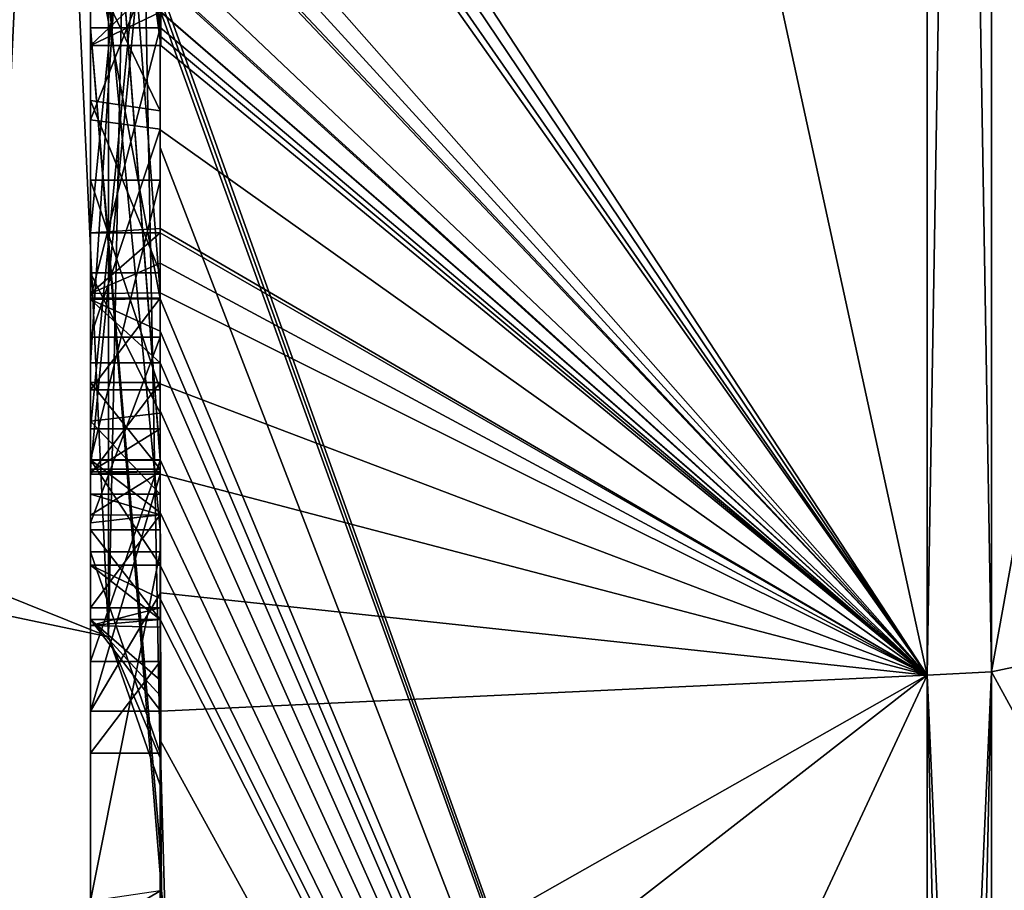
# Model space of a CAD drawing. Extents: x -23 to 470, y -2000 to 0.
# Tile 115 of 198: x -4.8 to -1.97, y -46.4 to -43.9. Entities that reach past the tile are written whole.
import ezdxf

# ---------------------------------------------------------------- set-up
doc = ezdxf.new("R2010")
doc.units = 0
doc.header["$LTSCALE"] = 64.718028
for name, color, linetype in [('1332', 7, 'CONTINUOUS'), ('1337', 7, 'CONTINUOUS'), ('1338', 7, 'CONTINUOUS'), ('1339', 7, 'CONTINUOUS'), ('1340', 7, 'CONTINUOUS'), ('1345', 7, 'CONTINUOUS'), ('1346', 7, 'CONTINUOUS'), ('1353', 7, 'CONTINUOUS'), ('1355', 7, 'CONTINUOUS'), ('1356', 7, 'CONTINUOUS'), ('1357', 7, 'CONTINUOUS'), ('1358', 7, 'CONTINUOUS'), ('1359', 7, 'CONTINUOUS'), ('1360', 7, 'CONTINUOUS'), ('1361', 7, 'CONTINUOUS'), ('1362', 7, 'CONTINUOUS'), ('1368', 7, 'CONTINUOUS'), ('1374', 7, 'CONTINUOUS'), ('1376', 7, 'CONTINUOUS'), ('1377', 7, 'CONTINUOUS'), ('1378', 7, 'CONTINUOUS'), ('1379', 7, 'CONTINUOUS'), ('1380', 7, 'CONTINUOUS'), ('1414', 7, 'CONTINUOUS'), ('1415', 7, 'CONTINUOUS'), ('1466', 7, 'CONTINUOUS'), ('1467', 7, 'CONTINUOUS'), ('1468', 7, 'CONTINUOUS'), ('1469', 7, 'CONTINUOUS'), ('1483', 7, 'CONTINUOUS'), ('1484', 7, 'CONTINUOUS'), ('1489', 7, 'CONTINUOUS'), ('1492', 7, 'CONTINUOUS'), ('1493', 7, 'CONTINUOUS'), ('1494', 7, 'CONTINUOUS'), ('1495', 7, 'CONTINUOUS'), ('1496', 7, 'CONTINUOUS'), ('1497', 7, 'CONTINUOUS'), ('1498', 7, 'CONTINUOUS'), ('1499', 7, 'CONTINUOUS'), ('1500', 7, 'CONTINUOUS'), ('1501', 7, 'CONTINUOUS'), ('1502', 7, 'CONTINUOUS'), ('1503', 7, 'CONTINUOUS'), ('1504', 7, 'CONTINUOUS'), ('1510', 7, 'CONTINUOUS')]:
    doc.layers.add(name, color=color, linetype=linetype)

msp = doc.modelspace()

# ---------------------------------------------------------------- linework, layer by layer
at = {"layer": '1332', "linetype": 'CONTINUOUS'}
for points in [[(-4.4, -41.1824, 10.1674), (-4.4, -38.471, 14.7638), (-4.4, -46.0213, 1.6862), (-4.4, -41.1824, 10.1674)], [(-4.4, -43.9233, -5.4201), (-4.4, -44.7004, -4.0741), (-4.4, -38.471, -14.7638), (-4.4, -43.9233, -5.4201)], [(-4.4, -38.471, -14.7638), (-4.4, -44.7004, -4.0741), (-4.4, -46.0213, -1.6862), (-4.4, -38.471, -14.7638)], [(-4.4, -42.8623, -7.2577), (-4.4, -43.9233, -5.4201), (-4.4, -38.471, -14.7638), (-4.4, -42.8623, -7.2577)], [(-4.4, -41.3536, 9.871), (-4.4, -41.1824, 10.1674), (-4.4, -46.0213, 1.6862), (-4.4, -41.3536, 9.871)], [(-4.4, -41.8936, 8.9356), (-4.4, -41.3536, 9.871), (-4.4, -46.0213, 1.6862), (-4.4, -41.8936, 8.9356)], [(-4.4, -44.8863, -9.752), (-4.4, -42.5668, -7.7696), (-4.4, -41.7982, -9.1008), (-4.4, -44.8863, -9.752)], [(-4.4, -42.0881, 8.5986), (-4.4, -41.8936, 8.9356), (-4.4, -46.0213, 1.6862), (-4.4, -42.0881, 8.5986)], [(-4.4, -44.6844, 10.0976), (-4.4, -42.0881, 8.5986), (-4.4, -42.8713, 7.8502), (-4.4, -44.6844, 10.0976)], [(-4.4, -42.608, 7.6982), (-4.4, -42.0881, 8.5986), (-4.4, -46.0213, 1.6862), (-4.4, -42.608, 7.6982)], [(-4.4, -43.9214, 11.2588), (-4.4, -42.4607, 9.2163), (-4.4, -44.4993, 10.3934), (-4.4, -43.9214, 11.2588)], [(-4.4, -45.158, -9.2656), (-4.4, -42.5668, -7.7696), (-4.4, -45.024, -9.5097), (-4.4, -45.158, -9.2656)], [(-4.4, -45.024, -9.5097), (-4.4, -42.5668, -7.7696), (-4.4, -44.8863, -9.752), (-4.4, -45.024, -9.5097)], [(-4.4, -43.2894, 6.5179), (-4.4, -42.608, 7.6982), (-4.4, -46.0213, 1.6862), (-4.4, -43.2894, 6.5179)], [(-4.4, -43.2164, -6.8471), (-4.4, -43.9233, -5.4201), (-4.4, -42.8623, -7.2577), (-4.4, -43.2164, -6.8471)], [(-4.4, -43.1201, 7.4194), (-4.4, -44.6844, 10.0976), (-4.4, -42.8713, 7.8502), (-4.4, -43.1201, 7.4194)], [(-4.4, -43.0044, -7.6196), (-4.4, -45.0759, -8.8156), (-4.4, -43.1278, -7.406), (-4.4, -43.0044, -7.6196)], [(-4.4, -44.9428, 9.0462), (-4.4, -44.6844, 10.0976), (-4.4, -43.1201, 7.4194), (-4.4, -44.9428, 9.0462)], [(-4.4, -45.1915, 8.6153), (-4.4, -44.9428, 9.0462), (-4.4, -43.1201, 7.4194), (-4.4, -45.1915, 8.6153)], [(-4.4, -43.1278, -7.406), (-4.4, -45.0759, -8.8156), (-4.4, -43.3925, -7.1131), (-4.4, -43.1278, -7.406)], [(-4.4, -43.6825, -6.6419), (-4.4, -43.9233, -5.4201), (-4.4, -43.2164, -6.8471), (-4.4, -43.6825, -6.6419)], [(-4.4, -43.5527, 6.67), (-4.4, -43.2894, 6.5179), (-4.4, -46.0213, 1.6862), (-4.4, -43.5527, 6.67)], [(-4.4, -43.2944, 7.1174), (-4.4, -43.5527, 6.67), (-4.4, -45.3659, 8.3134), (-4.4, -43.2944, 7.1174)], [(-4.4, -43.3925, -7.1131), (-4.4, -45.0759, -8.8156), (-4.4, -43.7428, -6.9829), (-4.4, -43.3925, -7.1131)], [(-4.4, -45.3659, 8.3134), (-4.4, -43.5527, 6.67), (-4.4, -46.0213, 1.6862), (-4.4, -45.3659, 8.3134)], [(-4.4, -43.6281, -9.8308), (-4.4, -43.8058, -11.4205), (-4.4, -44.2671, -10.7532), (-4.4, -43.6281, -9.8308)], [(-4.4, -44.7017, -10.0683), (-4.4, -43.6281, -9.8308), (-4.4, -44.2671, -10.7532), (-4.4, -44.7017, -10.0683)], [(-4.4, -44.2139, -6.6461), (-4.4, -43.9233, -5.4201), (-4.4, -43.6825, -6.6419), (-4.4, -44.2139, -6.6461)], [(-4.4, -43.7428, -6.9829), (-4.4, -45.0759, -8.8156), (-4.4, -44.1618, -7.0093), (-4.4, -43.7428, -6.9829)], [(-4.4, -44.2162, 10.8298), (-4.4, -43.9214, 11.2588), (-4.4, -44.4993, 10.3934), (-4.4, -44.2162, 10.8298)], [(-4.4, -46.2826, -6.7822), (-4.4, -43.9233, -5.4201), (-4.4, -45.9704, -7.5706), (-4.4, -46.2826, -6.7822)], [(-4.4, -45.9704, -7.5706), (-4.4, -43.9233, -5.4201), (-4.4, -45.3232, -7.2874), (-4.4, -45.9704, -7.5706)], [(-4.4, -45.3232, -7.2874), (-4.4, -43.9233, -5.4201), (-4.4, -44.8118, -6.8832), (-4.4, -45.3232, -7.2874)], [(-4.4, -44.8118, -6.8832), (-4.4, -43.9233, -5.4201), (-4.4, -44.2139, -6.6461), (-4.4, -44.8118, -6.8832)], [(-4.4, -44.1618, -7.0093), (-4.4, -45.0759, -8.8156), (-4.4, -44.6269, -7.2036), (-4.4, -44.1618, -7.0093)], [(-4.4, -44.3609, -5.2701), (-4.4, -45.1656, -5.7347), (-4.4, -44.9637, -4.2261), (-4.4, -44.3609, -5.2701)], [(-4.4, -44.6269, -7.2036), (-4.4, -45.0759, -8.8156), (-4.4, -45.0302, -7.509), (-4.4, -44.6269, -7.2036)], [(-4.4, -44.946, 9.648), (-4.4, -44.6844, 10.0976), (-4.4, -44.9428, 9.0462), (-4.4, -44.946, 9.648)], [(-4.4, -44.7004, -4.0741), (-4.4, -44.9637, -4.2261), (-4.4, -46.0213, -1.6862), (-4.4, -44.7004, -4.0741)], [(-4.4, -45.197, 9.193), (-4.4, -44.946, 9.648), (-4.4, -44.9428, 9.0462), (-4.4, -45.197, 9.193)], [(-4.4, -45.745, -4.7312), (-4.4, -46.0083, -4.8832), (-4.4, -44.9637, -4.2261), (-4.4, -45.745, -4.7312)], [(-4.4, -44.9637, -4.2261), (-4.4, -46.0083, -4.8832), (-4.4, -46.0213, -1.6862), (-4.4, -44.9637, -4.2261)], [(-4.4, -45.1656, -5.7347), (-4.4, -45.745, -4.7312), (-4.4, -44.9637, -4.2261), (-4.4, -45.1656, -5.7347)], [(-4.4, -45.0302, -7.509), (-4.4, -45.0759, -8.8156), (-4.4, -45.1992, -8.602), (-4.4, -45.0302, -7.509)], [(-4.4, -45.2635, -7.8578), (-4.4, -45.0302, -7.509), (-4.4, -45.1992, -8.602), (-4.4, -45.2635, -7.8578)], [(-4.4, -45.323, -8.2323), (-4.4, -45.2635, -7.8578), (-4.4, -45.1992, -8.602), (-4.4, -45.323, -8.2323)], [(-4.4, -45.5904, -7.7501), (-4.4, -45.9704, -7.5706), (-4.4, -45.3232, -7.2874), (-4.4, -45.5904, -7.7501)], [(-4.4, -45.6242, 7.8659), (-4.4, -45.3659, 8.3134), (-4.4, -46.0213, 1.6862), (-4.4, -45.6242, 7.8659)], [(-4.4, -45.4289, -5.8867), (-4.4, -46.4027, -6.449), (-4.4, -46.0083, -4.8832), (-4.4, -45.4289, -5.8867)], [(-4.4, -45.6461, -8.0507), (-4.4, -45.9704, -7.5706), (-4.4, -45.5904, -7.7501), (-4.4, -45.6461, -8.0507)], [(-4.4, -45.6238, -8.3457), (-4.4, -45.9704, -7.5706), (-4.4, -45.6461, -8.0507), (-4.4, -45.6238, -8.3457)], [(-4.4, -45.7984, 7.9665), (-4.4, -45.6242, 7.8659), (-4.4, -46.0213, 1.6862), (-4.4, -45.7984, 7.9665)], [(-4.4, -47.0336, 4.2391), (-4.4, -45.7984, 7.9665), (-4.4, -46.4027, -6.449), (-4.4, -47.0336, 4.2391)], [(-4.4, -46.4027, -6.449), (-4.4, -45.7984, 7.9665), (-4.4, -46.1, 0.0124), (-4.4, -46.4027, -6.449)], [(-4.4, -46.1, 0.0124), (-4.4, -45.7984, 7.9665), (-4.4, -46.0213, 1.6862), (-4.4, -46.1, 0.0124)], [(-4.4, -46.0083, -4.8832), (-4.4, -46.4027, -6.449), (-4.4, -46.0213, -1.6862), (-4.4, -46.0083, -4.8832)], [(-4.4, -46.0213, -1.6862), (-4.4, -46.4027, -6.449), (-4.4, -46.1, 0.0124), (-4.4, -46.0213, -1.6862)]]:
    msp.add_3dface(points, dxfattribs=at)
at = {"layer": '1337', "linetype": 'CONTINUOUS'}
for points in [[(-2.1949, -45.7843, -12.921), (-4.4, -35.6608, -17.9321), (-2.1949, -34.793, -20.9066), (-2.1949, -45.7843, -12.921)], [(-4.3341, -42.5125, -13.8636), (-4.4, -35.6608, -17.9321), (-2.1949, -45.7843, -12.921), (-4.3341, -42.5125, -13.8636)], [(-4.3429, -42.5961, -13.7189), (-4.3341, -42.5125, -13.8636), (-2.1949, -45.7843, -12.921), (-4.3429, -42.5961, -13.7189)], [(-4.3508, -42.6805, -13.5727), (-4.3429, -42.5961, -13.7189), (-2.1949, -45.7843, -12.921), (-4.3508, -42.6805, -13.5727)], [(-4.4, -42.6649, -12.8527), (-4.3508, -42.6805, -13.5727), (-2.1949, -45.7843, -12.921), (-4.4, -42.6649, -12.8527)], [(-4.3867, -43.2981, -12.5029), (-4.4, -42.6649, -12.8527), (-2.1949, -45.7843, -12.921), (-4.3867, -43.2981, -12.5029)], [(-4.3893, -43.3819, -12.3577), (-4.3867, -43.2981, -12.5029), (-2.1949, -45.7843, -12.921), (-4.3893, -43.3819, -12.3577)], [(-4.3915, -43.4661, -12.212), (-4.3893, -43.3819, -12.3577), (-2.1949, -45.7843, -12.921), (-4.3915, -43.4661, -12.212)], [(-4.4, -43.4432, -11.9061), (-4.3915, -43.4661, -12.212), (-2.1949, -45.7843, -12.921), (-4.4, -43.4432, -11.9061)], [(-4.3958, -43.6968, -11.8124), (-4.4, -43.4432, -11.9061), (-2.1949, -45.7843, -12.921), (-4.3958, -43.6968, -11.8124)], [(-4.3969, -43.787, -11.656), (-4.3958, -43.6968, -11.8124), (-2.1949, -45.7843, -12.921), (-4.3969, -43.787, -11.656)], [(-4.3978, -43.8775, -11.4994), (-4.3969, -43.787, -11.656), (-2.1949, -45.7843, -12.921), (-4.3978, -43.8775, -11.4994)], [(-4.4, -44.2671, -10.7532), (-4.4, -43.8058, -11.4205), (-2.1949, -49.9825), (-4.4, -44.2671, -10.7532)], [(-4.4, -43.8058, -11.4205), (-4.3995, -43.8416, -11.46), (-2.1949, -49.9825), (-4.4, -43.8058, -11.4205)], [(-4.3995, -43.8416, -11.46), (-4.3978, -43.8775, -11.4994), (-2.1949, -49.9825), (-4.3995, -43.8416, -11.46)], [(-2.1949, -49.9825), (-4.3978, -43.8775, -11.4994), (-2.1949, -45.7843, -12.921), (-2.1949, -49.9825)], [(-4.4, -44.7017, -10.0683), (-4.4, -44.2671, -10.7532), (-2.1949, -49.9825), (-4.4, -44.7017, -10.0683)], [(-4.4, -44.7949, -9.9103), (-4.4, -44.7017, -10.0683), (-2.1949, -49.9825), (-4.4, -44.7949, -9.9103)], [(-4.4, -44.8863, -9.752), (-4.4, -44.7949, -9.9103), (-2.1949, -49.9825), (-4.4, -44.8863, -9.752)], [(-4.4, -45.024, -9.5097), (-4.4, -44.8863, -9.752), (-2.1949, -49.9825), (-4.4, -45.024, -9.5097)], [(-4.4, -45.158, -9.2656), (-4.4, -45.024, -9.5097), (-4.4, -45.1649, -9.2696), (-4.4, -45.158, -9.2656)], [(-4.4, -45.1649, -9.2696), (-4.4, -45.024, -9.5097), (-2.1949, -49.9825), (-4.4, -45.1649, -9.2696)], [(-4.3999, -45.3164, -9.0071), (-4.4, -45.1649, -9.2696), (-2.1949, -49.9825), (-4.3999, -45.3164, -9.0071)], [(-4.3998, -45.4678, -8.7448), (-4.3999, -45.3164, -9.0071), (-2.1949, -49.9825), (-4.3998, -45.4678, -8.7448)], [(-4.3998, -45.5639, -8.5462), (-4.3998, -45.4678, -8.7448), (-2.1949, -49.9825), (-4.3998, -45.5639, -8.5462)], [(-4.4, -45.6238, -8.3457), (-4.3998, -45.5639, -8.5462), (-2.1949, -49.9825), (-4.4, -45.6238, -8.3457)], [(-4.4, -45.9704, -7.5706), (-4.4, -45.6238, -8.3457), (-2.1949, -49.9825), (-4.4, -45.9704, -7.5706)], [(-4.4, -46.2826, -6.7822), (-4.4, -45.9704, -7.5706), (-4.3963, -46.4022, -6.8513), (-4.4, -46.2826, -6.7822)], [(-4.3963, -46.4022, -6.8513), (-4.4, -45.9704, -7.5706), (-4.3852, -46.5214, -6.9201), (-4.3963, -46.4022, -6.8513)], [(-4.3852, -46.5214, -6.9201), (-4.4, -45.9704, -7.5706), (-2.1949, -49.9825), (-4.3852, -46.5214, -6.9201)]]:
    msp.add_3dface(points, dxfattribs=at)
at = {"layer": '1338', "linetype": 'CONTINUOUS'}
for points in [[(-2.1949, -45.7843, 12.921), (-2.1949, -34.793, 20.9066), (-4.3969, -43.7805, 11.6674), (-2.1949, -45.7843, 12.921)], [(-4.3978, -43.8771, 11.5), (-2.1949, -45.7843, 12.921), (-4.3969, -43.7805, 11.6674), (-4.3978, -43.8771, 11.5)], [(-4.3985, -43.974, 11.3323), (-2.1949, -45.7843, 12.921), (-4.3978, -43.8771, 11.5), (-4.3985, -43.974, 11.3323)], [(-4.4, -43.9214, 11.2588), (-4.4, -44.2162, 10.8298), (-2.1949, -45.7843, 12.921), (-4.4, -43.9214, 11.2588)], [(-4.4, -43.9214, 11.2588), (-2.1949, -45.7843, 12.921), (-4.3996, -43.9477, 11.2955), (-4.4, -43.9214, 11.2588)], [(-4.3996, -43.9477, 11.2955), (-2.1949, -45.7843, 12.921), (-4.3985, -43.974, 11.3323), (-4.3996, -43.9477, 11.2955)], [(-4.4, -44.2162, 10.8298), (-4.4, -44.4993, 10.3934), (-2.1949, -45.7843, 12.921), (-4.4, -44.2162, 10.8298)], [(-4.4, -44.5119, 10.4006), (-2.1949, -45.7843, 12.921), (-4.4, -44.4993, 10.3934), (-4.4, -44.5119, 10.4006)], [(-4.4, -44.599, 10.2496), (-2.1949, -45.7843, 12.921), (-4.4, -44.5119, 10.4006), (-4.4, -44.599, 10.2496)], [(-4.4, -44.6844, 10.0976), (-2.1949, -45.7843, 12.921), (-4.4, -44.599, 10.2496), (-4.4, -44.6844, 10.0976)], [(-4.4, -44.6844, 10.0976), (-4.4, -44.946, 9.648), (-2.1949, -45.7843, 12.921), (-4.4, -44.6844, 10.0976)], [(-2.1949, -45.7843, 12.921), (-4.4, -44.946, 9.648), (-4.4, -45.2061, 9.1982), (-2.1949, -45.7843, 12.921)], [(-4.4, -45.2061, 9.1982), (-4.4, -44.946, 9.648), (-4.4, -45.197, 9.193), (-4.4, -45.2061, 9.1982)], [(-4.3996, -45.5472, 8.6073), (-2.1949, -45.7843, 12.921), (-4.4, -45.2061, 9.1982), (-4.3996, -45.5472, 8.6073)], [(-4.3979, -45.8875, 8.0179), (-2.1949, -45.7843, 12.921), (-4.3996, -45.5472, 8.6073), (-4.3979, -45.8875, 8.0179)], [(-4.4, -47.0336, 4.2391), (-4.4, -47.5), (-2.1949, -45.7843, 12.921), (-4.4, -47.0336, 4.2391)], [(-4.4, -47.0336, 4.2391), (-2.1949, -45.7843, 12.921), (-4.3979, -45.8875, 8.0179), (-4.4, -47.0336, 4.2391)], [(-4.4, -47.5), (-3.7691, -49.1602), (-2.1949, -45.7843, 12.921), (-4.4, -47.5)], [(-4.4, -45.7984, 7.9665), (-4.4, -47.0336, 4.2391), (-4.3979, -45.8875, 8.0179), (-4.4, -45.7984, 7.9665)], [(-4.3995, -45.843, 7.9922), (-4.4, -45.7984, 7.9665), (-4.3979, -45.8875, 8.0179), (-4.3995, -45.843, 7.9922)], [(-3.7691, -49.1602), (-2.1949, -49.9825), (-2.1949, -45.7843, 12.921), (-3.7691, -49.1602)]]:
    msp.add_3dface(points, dxfattribs=at)
at = {"layer": '1339', "linetype": 'CONTINUOUS'}
for points in [[(0, -45.3483, 12.6046), (0, -34.6274, 20.3941), (-2.0094, -45.7739, 12.9135), (0, -45.3483, 12.6046)], [(-2.0094, -45.7739, 12.9135), (0, -34.6274, 20.3941), (-2.0094, -34.789, 20.8945), (-2.0094, -45.7739, 12.9135)], [(0, -49.444), (0, -45.3483, 12.6046), (-2.0094, -49.9698, 0), (0, -49.444)], [(-2.0094, -49.9698, 0), (0, -45.3483, 12.6046), (-2.0094, -45.7739, 12.9135), (-2.0094, -49.9698, 0)]]:
    msp.add_3dface(points, dxfattribs=at)
at = {"layer": '1340', "linetype": 'CONTINUOUS'}
for points in [[(0, -34.6274, -20.3941), (0, -45.3483, -12.6046), (-2.0094, -34.789, -20.8945), (0, -34.6274, -20.3941)], [(-2.0094, -34.789, -20.8945), (0, -45.3483, -12.6046), (-2.0094, -45.7739, -12.9135), (-2.0094, -34.789, -20.8945)], [(0, -45.3483, -12.6046), (0, -49.444), (-2.0094, -45.7739, -12.9135), (0, -45.3483, -12.6046)], [(0, -49.444), (-2.0094, -49.9698, 0), (-2.0094, -45.7739, -12.9135), (0, -49.444)]]:
    msp.add_3dface(points, dxfattribs=at)
at = {"layer": '1345', "linetype": 'CONTINUOUS'}
for points in [[(-2.1949, -34.793, -20.9066), (-2.0094, -34.789, -20.8945), (-2.0094, -45.7739, -12.9135), (-2.1949, -34.793, -20.9066)], [(-2.1949, -45.7843, -12.921), (-2.1949, -34.793, -20.9066), (-2.0094, -45.7739, -12.9135), (-2.1949, -45.7843, -12.921)], [(-2.0094, -49.9698, 0), (-2.1949, -45.7843, -12.921), (-2.0094, -45.7739, -12.9135), (-2.0094, -49.9698, 0)], [(-2.1949, -49.9825), (-2.1949, -45.7843, -12.921), (-2.1016, -49.9849, 0), (-2.1949, -49.9825)], [(-2.1949, -45.7843, -12.921), (-2.0094, -49.9698, 0), (-2.1016, -49.9849, 0), (-2.1949, -45.7843, -12.921)]]:
    msp.add_3dface(points, dxfattribs=at)
at = {"layer": '1346', "linetype": 'CONTINUOUS'}
for points in [[(-2.1949, -34.793, 20.9066), (-2.1949, -45.7843, 12.921), (-2.0094, -34.789, 20.8945), (-2.1949, -34.793, 20.9066)], [(-2.1949, -45.7843, 12.921), (-2.0094, -45.7739, 12.9135), (-2.0094, -34.789, 20.8945), (-2.1949, -45.7843, 12.921)], [(-2.1949, -45.7843, 12.921), (-2.1949, -49.9825), (-2.0094, -45.7739, 12.9135), (-2.1949, -45.7843, 12.921)], [(-2.0094, -45.7739, 12.9135), (-2.1949, -49.9825), (-2.1016, -49.9849, 0), (-2.0094, -45.7739, 12.9135)], [(-2.0094, -49.9698, 0), (-2.0094, -45.7739, 12.9135), (-2.1016, -49.9849, 0), (-2.0094, -49.9698, 0)]]:
    msp.add_3dface(points, dxfattribs=at)
at = {"layer": '1353', "linetype": 'CONTINUOUS'}
for points in [[(-4.6, -42.4607, 9.2163), (-4.6, -43.974, 11.3323), (-4.6, -41.8936, 8.9356), (-4.6, -42.4607, 9.2163)], [(-4.6, -41.8936, 8.9356), (-4.6, -43.974, 11.3323), (-4.6, -43.3864, 11.0446), (-4.6, -41.8936, 8.9356)], [(-4.6, -44.5119, 10.4006), (-4.6, -42.4607, 9.2163), (-4.6, -42.0881, 8.5986), (-4.6, -44.5119, 10.4006)], [(-4.6, -44.6862, 10.0986), (-4.6, -44.5119, 10.4006), (-4.6, -42.0881, 8.5986), (-4.6, -44.6862, 10.0986)], [(-4.6, -43.1201, 7.4194), (-4.6, -43.2944, 7.1174), (-4.6, -45.1915, 8.6153), (-4.6, -43.1201, 7.4194)], [(-4.6, -43.2944, 7.1174), (-4.6, -45.3659, 8.3134), (-4.6, -45.1915, 8.6153), (-4.6, -43.2944, 7.1174)], [(-4.6, -43.974, 11.3323), (-4.6, -43.7805, 11.6674), (-4.6, -43.3864, 11.0446), (-4.6, -43.974, 11.3323)], [(-4.6, -45.2061, 9.1982), (-4.6, -44.9428, 9.0462), (-4.6, -45.1915, 8.6153), (-4.6, -45.2061, 9.1982)], [(-4.6, -45.3659, 8.3134), (-4.6, -45.2061, 9.1982), (-4.6, -45.1915, 8.6153), (-4.6, -45.3659, 8.3134)], [(-4.6, -45.8875, 8.0179), (-4.6, -45.2061, 9.1982), (-4.6, -45.6242, 7.8659), (-4.6, -45.8875, 8.0179)], [(-4.6, -45.6242, 7.8659), (-4.6, -45.2061, 9.1982), (-4.6, -45.3659, 8.3134), (-4.6, -45.6242, 7.8659)]]:
    msp.add_3dface(points, dxfattribs=at)
at = {"layer": '1355', "linetype": 'CONTINUOUS'}
for points in [[(-4.4, -45.1915, 8.6153), (-4.4, -43.1201, 7.4194), (-4.6, -45.1915, 8.6153), (-4.4, -45.1915, 8.6153)], [(-4.4, -43.1201, 7.4194), (-4.6, -43.1201, 7.4194), (-4.6, -45.1915, 8.6153), (-4.4, -43.1201, 7.4194)]]:
    msp.add_3dface(points, dxfattribs=at)
at = {"layer": '1356', "linetype": 'CONTINUOUS'}
for points in [[(-4.4, -44.9428, 9.0462), (-4.4, -45.1915, 8.6153), (-4.6, -44.9428, 9.0462), (-4.4, -44.9428, 9.0462)], [(-4.6, -44.9428, 9.0462), (-4.4, -45.1915, 8.6153), (-4.6, -45.1915, 8.6153), (-4.6, -44.9428, 9.0462)]]:
    msp.add_3dface(points, dxfattribs=at)
at = {"layer": '1357', "linetype": 'CONTINUOUS'}
for points in [[(-4.4, -45.197, 9.193), (-4.4, -44.9428, 9.0462), (-4.6, -45.2061, 9.1982), (-4.4, -45.197, 9.193)], [(-4.4, -44.9428, 9.0462), (-4.6, -44.9428, 9.0462), (-4.6, -45.2061, 9.1982), (-4.4, -44.9428, 9.0462)], [(-4.4, -45.2061, 9.1982), (-4.4, -45.197, 9.193), (-4.6, -45.2061, 9.1982), (-4.4, -45.2061, 9.1982)]]:
    msp.add_3dface(points, dxfattribs=at)
at = {"layer": '1358', "linetype": 'CONTINUOUS'}
for points in [[(-4.3978, -43.8771, 11.5), (-4.3969, -43.7805, 11.6674), (-4.6, -43.974, 11.3323), (-4.3978, -43.8771, 11.5)], [(-4.3969, -43.7805, 11.6674), (-4.6, -43.7805, 11.6674), (-4.6, -43.974, 11.3323), (-4.3969, -43.7805, 11.6674)], [(-4.3985, -43.974, 11.3323), (-4.3978, -43.8771, 11.5), (-4.6, -43.974, 11.3323), (-4.3985, -43.974, 11.3323)]]:
    msp.add_3dface(points, dxfattribs=at)
at = {"layer": '1359', "linetype": 'CONTINUOUS'}
for points in [[(-4.4, -42.4607, 9.2163), (-4.4, -43.9214, 11.2588), (-4.6, -42.4607, 9.2163), (-4.4, -42.4607, 9.2163)], [(-4.4, -43.9214, 11.2588), (-4.3996, -43.9477, 11.2955), (-4.6, -42.4607, 9.2163), (-4.4, -43.9214, 11.2588)], [(-4.3996, -43.9477, 11.2955), (-4.3985, -43.974, 11.3323), (-4.6, -42.4607, 9.2163), (-4.3996, -43.9477, 11.2955)], [(-4.3985, -43.974, 11.3323), (-4.6, -43.974, 11.3323), (-4.6, -42.4607, 9.2163), (-4.3985, -43.974, 11.3323)]]:
    msp.add_3dface(points, dxfattribs=at)
at = {"layer": '1360', "linetype": 'CONTINUOUS'}
for points in [[(-4.4, -44.4993, 10.3934), (-4.4, -42.4607, 9.2163), (-4.6, -44.5119, 10.4006), (-4.4, -44.4993, 10.3934)], [(-4.4, -42.4607, 9.2163), (-4.6, -42.4607, 9.2163), (-4.6, -44.5119, 10.4006), (-4.4, -42.4607, 9.2163)], [(-4.4, -44.5119, 10.4006), (-4.4, -44.4993, 10.3934), (-4.6, -44.5119, 10.4006), (-4.4, -44.5119, 10.4006)]]:
    msp.add_3dface(points, dxfattribs=at)
at = {"layer": '1361', "linetype": 'CONTINUOUS'}
for points in [[(-4.4, -44.599, 10.2496), (-4.4, -44.5119, 10.4006), (-4.6, -44.6862, 10.0986), (-4.4, -44.599, 10.2496)], [(-4.4, -44.5119, 10.4006), (-4.6, -44.5119, 10.4006), (-4.6, -44.6862, 10.0986), (-4.4, -44.5119, 10.4006)], [(-4.4, -44.6844, 10.0976), (-4.4, -44.599, 10.2496), (-4.6, -44.6862, 10.0986), (-4.4, -44.6844, 10.0976)]]:
    msp.add_3dface(points, dxfattribs=at)
at = {"layer": '1362', "linetype": 'CONTINUOUS'}
for points in [[(-4.4, -42.0881, 8.5986), (-4.4, -44.6844, 10.0976), (-4.6, -42.0881, 8.5986), (-4.4, -42.0881, 8.5986)], [(-4.4, -44.6844, 10.0976), (-4.6, -44.6862, 10.0986), (-4.6, -42.0881, 8.5986), (-4.4, -44.6844, 10.0976)]]:
    msp.add_3dface(points, dxfattribs=at)
at = {"layer": '1368', "linetype": 'CONTINUOUS'}
for points in [[(-4.6, -44.8863, -9.752), (-4.6, -41.7982, -9.1008), (-4.6, -44.7035, -10.0687), (-4.6, -44.8863, -9.752)], [(-4.6, -44.7035, -10.0687), (-4.6, -41.7982, -9.1008), (-4.6, -43.6281, -9.8308), (-4.6, -44.7035, -10.0687)], [(-4.6, -42.5668, -7.7696), (-4.6, -45.1649, -9.2696), (-4.6, -45.0759, -8.8156), (-4.6, -42.5668, -7.7696)], [(-4.6, -42.5668, -7.7696), (-4.6, -45.0759, -8.8156), (-4.6, -43.0044, -7.6196), (-4.6, -42.5668, -7.7696)], [(-4.6, -43.6825, -6.6419), (-4.6, -43.2248, -6.8404), (-4.6, -44.1316, -7.0018), (-4.6, -43.6825, -6.6419)], [(-4.6, -44.1316, -7.0018), (-4.6, -43.2248, -6.8404), (-4.6, -43.7428, -6.9829), (-4.6, -44.1316, -7.0018)], [(-4.6, -44.1869, -6.6399), (-4.6, -43.6825, -6.6419), (-4.6, -45.346, -7.3126), (-4.6, -44.1869, -6.6399)], [(-4.6, -45.346, -7.3126), (-4.6, -43.6825, -6.6419), (-4.6, -45.5904, -7.7501), (-4.6, -45.346, -7.3126)], [(-4.6, -45.5904, -7.7501), (-4.6, -43.6825, -6.6419), (-4.6, -44.6269, -7.2036), (-4.6, -45.5904, -7.7501)], [(-4.6, -44.6269, -7.2036), (-4.6, -43.6825, -6.6419), (-4.6, -44.1316, -7.0018), (-4.6, -44.6269, -7.2036)], [(-4.6, -43.9233, -5.4201), (-4.6, -46.5214, -6.9201), (-4.6, -46.4324, -6.4661), (-4.6, -43.9233, -5.4201)], [(-4.6, -44.7004, -4.0741), (-4.6, -43.9233, -5.4201), (-4.6, -44.9637, -4.2261), (-4.6, -44.7004, -4.0741)], [(-4.6, -44.9637, -4.2261), (-4.6, -43.9233, -5.4201), (-4.6, -44.3609, -5.2701), (-4.6, -44.9637, -4.2261)], [(-4.6, -44.3609, -5.2701), (-4.6, -43.9233, -5.4201), (-4.6, -45.1656, -5.7347), (-4.6, -44.3609, -5.2701)], [(-4.6, -45.1656, -5.7347), (-4.6, -43.9233, -5.4201), (-4.6, -45.4289, -5.8867), (-4.6, -45.1656, -5.7347)], [(-4.6, -45.4289, -5.8867), (-4.6, -43.9233, -5.4201), (-4.6, -46.4324, -6.4661), (-4.6, -45.4289, -5.8867)], [(-4.6, -44.8118, -6.8832), (-4.6, -44.1869, -6.6399), (-4.6, -45.346, -7.3126), (-4.6, -44.8118, -6.8832)], [(-4.6, -45.0535, -7.5329), (-4.6, -45.5904, -7.7501), (-4.6, -44.6269, -7.2036), (-4.6, -45.0535, -7.5329)], [(-4.6, -45.2635, -7.8578), (-4.6, -45.5904, -7.7501), (-4.6, -45.0535, -7.5329), (-4.6, -45.2635, -7.8578)], [(-4.6, -45.1649, -9.2696), (-4.6, -45.4678, -8.7448), (-4.6, -45.0759, -8.8156), (-4.6, -45.1649, -9.2696)], [(-4.6, -45.0759, -8.8156), (-4.6, -45.4678, -8.7448), (-4.6, -45.1992, -8.602), (-4.6, -45.0759, -8.8156)], [(-4.6, -45.745, -4.7312), (-4.6, -45.1656, -5.7347), (-4.6, -46.0083, -4.8832), (-4.6, -45.745, -4.7312)], [(-4.6, -46.0083, -4.8832), (-4.6, -45.1656, -5.7347), (-4.6, -45.4289, -5.8867), (-4.6, -46.0083, -4.8832)], [(-4.6, -45.1992, -8.602), (-4.6, -45.4678, -8.7448), (-4.6, -45.324, -8.2239), (-4.6, -45.1992, -8.602)], [(-4.6, -45.6412, -8.2432), (-4.6, -45.5904, -7.7501), (-4.6, -45.2635, -7.8578), (-4.6, -45.6412, -8.2432)], [(-4.6, -45.324, -8.2239), (-4.6, -45.6412, -8.2432), (-4.6, -45.2635, -7.8578), (-4.6, -45.324, -8.2239)], [(-4.6, -45.4678, -8.7448), (-4.6, -45.6412, -8.2432), (-4.6, -45.324, -8.2239), (-4.6, -45.4678, -8.7448)]]:
    msp.add_3dface(points, dxfattribs=at)
at = {"layer": '1374', "linetype": 'CONTINUOUS'}
for points in [[(-4.4, -44.8863, -9.752), (-4.4, -41.7982, -9.1008), (-4.6, -44.8863, -9.752), (-4.4, -44.8863, -9.752)], [(-4.4, -41.7982, -9.1008), (-4.6, -41.7982, -9.1008), (-4.6, -44.8863, -9.752), (-4.4, -41.7982, -9.1008)]]:
    msp.add_3dface(points, dxfattribs=at)
at = {"layer": '1376', "linetype": 'CONTINUOUS'}
for points in [[(-4.4, -44.2139, -6.6461), (-4.4, -43.6825, -6.6419), (-4.6, -44.1869, -6.6399), (-4.4, -44.2139, -6.6461)], [(-4.4, -43.6825, -6.6419), (-4.6, -43.6825, -6.6419), (-4.6, -44.1869, -6.6399), (-4.4, -43.6825, -6.6419)], [(-4.4, -44.2139, -6.6461), (-4.6, -44.1869, -6.6399), (-4.6, -44.8118, -6.8832), (-4.4, -44.2139, -6.6461)], [(-4.4, -44.8118, -6.8832), (-4.4, -44.2139, -6.6461), (-4.6, -44.8118, -6.8832), (-4.4, -44.8118, -6.8832)]]:
    msp.add_3dface(points, dxfattribs=at)
at = {"layer": '1377', "linetype": 'CONTINUOUS'}
for points in [[(-4.4, -45.3232, -7.2874), (-4.4, -44.8118, -6.8832), (-4.6, -45.346, -7.3126), (-4.4, -45.3232, -7.2874)], [(-4.4, -44.8118, -6.8832), (-4.6, -44.8118, -6.8832), (-4.6, -45.346, -7.3126), (-4.4, -44.8118, -6.8832)], [(-4.4, -45.5904, -7.7501), (-4.4, -45.3232, -7.2874), (-4.6, -45.5904, -7.7501), (-4.4, -45.5904, -7.7501)], [(-4.4, -45.3232, -7.2874), (-4.6, -45.346, -7.3126), (-4.6, -45.5904, -7.7501), (-4.4, -45.3232, -7.2874)]]:
    msp.add_3dface(points, dxfattribs=at)
at = {"layer": '1378', "linetype": 'CONTINUOUS'}
for points in [[(-4.3998, -45.5639, -8.5462), (-4.4, -45.6238, -8.3457), (-4.6, -45.4678, -8.7448), (-4.3998, -45.5639, -8.5462)], [(-4.4, -45.6238, -8.3457), (-4.6, -45.6412, -8.2432), (-4.6, -45.4678, -8.7448), (-4.4, -45.6238, -8.3457)], [(-4.3998, -45.4678, -8.7448), (-4.3998, -45.5639, -8.5462), (-4.6, -45.4678, -8.7448), (-4.3998, -45.4678, -8.7448)], [(-4.4, -45.6461, -8.0507), (-4.4, -45.5904, -7.7501), (-4.6, -45.6412, -8.2432), (-4.4, -45.6461, -8.0507)], [(-4.4, -45.5904, -7.7501), (-4.6, -45.5904, -7.7501), (-4.6, -45.6412, -8.2432), (-4.4, -45.5904, -7.7501)], [(-4.4, -45.6238, -8.3457), (-4.4, -45.6461, -8.0507), (-4.6, -45.6412, -8.2432), (-4.4, -45.6238, -8.3457)]]:
    msp.add_3dface(points, dxfattribs=at)
at = {"layer": '1379', "linetype": 'CONTINUOUS'}
for points in [[(-4.4, -45.1649, -9.2696), (-4.3999, -45.3164, -9.0071), (-4.6, -45.1649, -9.2696), (-4.4, -45.1649, -9.2696)], [(-4.3999, -45.3164, -9.0071), (-4.3998, -45.4678, -8.7448), (-4.6, -45.1649, -9.2696), (-4.3999, -45.3164, -9.0071)], [(-4.6, -45.1649, -9.2696), (-4.3998, -45.4678, -8.7448), (-4.6, -45.4678, -8.7448), (-4.6, -45.1649, -9.2696)]]:
    msp.add_3dface(points, dxfattribs=at)
at = {"layer": '1380', "linetype": 'CONTINUOUS'}
for points in [[(-4.4, -42.5668, -7.7696), (-4.4, -45.158, -9.2656), (-4.6, -42.5668, -7.7696), (-4.4, -42.5668, -7.7696)], [(-4.4, -45.158, -9.2656), (-4.4, -45.1649, -9.2696), (-4.6, -42.5668, -7.7696), (-4.4, -45.158, -9.2656)], [(-4.4, -45.1649, -9.2696), (-4.6, -45.1649, -9.2696), (-4.6, -42.5668, -7.7696), (-4.4, -45.1649, -9.2696)]]:
    msp.add_3dface(points, dxfattribs=at)
at = {"layer": '1414', "linetype": 'CONTINUOUS'}
for points in [[(-4.9, -45.5332, -1.5315), (-4.9, -38.093, -14.4185), (-4.549, -38.2017, -14.518), (-4.9, -45.5332, -1.5315)], [(-4.549, -45.6738, -1.5759), (-4.9, -45.5332, -1.5315), (-4.549, -38.2017, -14.518), (-4.549, -45.6738, -1.5759)], [(-4.4, -38.471, -14.7638), (-4.549, -45.6738, -1.5759), (-4.549, -38.2017, -14.518), (-4.4, -38.471, -14.7638)], [(-4.4, -38.471, -14.7638), (-4.4, -46.0213, -1.6862), (-4.549, -45.6738, -1.5759), (-4.4, -38.471, -14.7638)]]:
    msp.add_3dface(points, dxfattribs=at)
at = {"layer": '1415', "linetype": 'CONTINUOUS'}
for points in [[(-4.9, -38.093, 14.4185), (-4.9, -45.5332, 1.5315), (-4.549, -45.6738, 1.5759), (-4.9, -38.093, 14.4185)], [(-4.549, -38.2017, 14.518), (-4.9, -38.093, 14.4185), (-4.549, -45.6738, 1.5759), (-4.549, -38.2017, 14.518)], [(-4.4, -46.0213, 1.6862), (-4.4, -38.471, 14.7638), (-4.549, -38.2017, 14.518), (-4.4, -46.0213, 1.6862)], [(-4.4, -46.0213, 1.6862), (-4.549, -38.2017, 14.518), (-4.549, -45.6738, 1.5759), (-4.4, -46.0213, 1.6862)]]:
    msp.add_3dface(points, dxfattribs=at)
at = {"layer": '1466', "linetype": 'CONTINUOUS'}
for points in [[(-4.4, -43.2944, 7.1174), (-4.4, -45.3659, 8.3134), (-4.6, -43.2944, 7.1174), (-4.4, -43.2944, 7.1174)], [(-4.4, -45.3659, 8.3134), (-4.6, -45.3659, 8.3134), (-4.6, -43.2944, 7.1174), (-4.4, -45.3659, 8.3134)]]:
    msp.add_3dface(points, dxfattribs=at)
at = {"layer": '1467', "linetype": 'CONTINUOUS'}
for points in [[(-4.4, -45.3659, 8.3134), (-4.4, -45.6242, 7.8659), (-4.6, -45.3659, 8.3134), (-4.4, -45.3659, 8.3134)], [(-4.4, -45.6242, 7.8659), (-4.6, -45.6242, 7.8659), (-4.6, -45.3659, 8.3134), (-4.4, -45.6242, 7.8659)]]:
    msp.add_3dface(points, dxfattribs=at)
at = {"layer": '1468', "linetype": 'CONTINUOUS'}
for points in [[(-4.4, -45.6242, 7.8659), (-4.4, -45.7984, 7.9665), (-4.6, -45.6242, 7.8659), (-4.4, -45.6242, 7.8659)], [(-4.4, -45.7984, 7.9665), (-4.3995, -45.843, 7.9922), (-4.6, -45.6242, 7.8659), (-4.4, -45.7984, 7.9665)], [(-4.3995, -45.843, 7.9922), (-4.3979, -45.8875, 8.0179), (-4.6, -45.6242, 7.8659), (-4.3995, -45.843, 7.9922)], [(-4.3979, -45.8875, 8.0179), (-4.6, -45.8875, 8.0179), (-4.6, -45.6242, 7.8659), (-4.3979, -45.8875, 8.0179)]]:
    msp.add_3dface(points, dxfattribs=at)
at = {"layer": '1469', "linetype": 'CONTINUOUS'}
for points in [[(-4.3996, -45.5472, 8.6073), (-4.4, -45.2061, 9.1982), (-4.6, -45.8875, 8.0179), (-4.3996, -45.5472, 8.6073)], [(-4.4, -45.2061, 9.1982), (-4.6, -45.2061, 9.1982), (-4.6, -45.8875, 8.0179), (-4.4, -45.2061, 9.1982)], [(-4.3979, -45.8875, 8.0179), (-4.3996, -45.5472, 8.6073), (-4.6, -45.8875, 8.0179), (-4.3979, -45.8875, 8.0179)]]:
    msp.add_3dface(points, dxfattribs=at)
at = {"layer": '1483', "linetype": 'CONTINUOUS'}
for points in [[(-4.4, -43.6281, -9.8308), (-4.4, -44.7017, -10.0683), (-4.6, -43.6281, -9.8308), (-4.4, -43.6281, -9.8308)], [(-4.4, -44.7017, -10.0683), (-4.6, -44.7035, -10.0687), (-4.6, -43.6281, -9.8308), (-4.4, -44.7017, -10.0683)]]:
    msp.add_3dface(points, dxfattribs=at)
at = {"layer": '1484', "linetype": 'CONTINUOUS'}
for points in [[(-4.4, -44.7017, -10.0683), (-4.4, -44.7949, -9.9103), (-4.6, -44.7035, -10.0687), (-4.4, -44.7017, -10.0683)], [(-4.4, -44.7949, -9.9103), (-4.4, -44.8863, -9.752), (-4.6, -44.7035, -10.0687), (-4.4, -44.7949, -9.9103)], [(-4.4, -44.8863, -9.752), (-4.6, -44.8863, -9.752), (-4.6, -44.7035, -10.0687), (-4.4, -44.8863, -9.752)]]:
    msp.add_3dface(points, dxfattribs=at)
at = {"layer": '1489', "linetype": 'CONTINUOUS'}
for points in [[(-4.4, -45.0759, -8.8156), (-4.4, -43.0044, -7.6196), (-4.6, -45.0759, -8.8156), (-4.4, -45.0759, -8.8156)], [(-4.6, -45.0759, -8.8156), (-4.4, -43.0044, -7.6196), (-4.6, -43.0044, -7.6196), (-4.6, -45.0759, -8.8156)]]:
    msp.add_3dface(points, dxfattribs=at)
at = {"layer": '1492', "linetype": 'CONTINUOUS'}
for points in [[(-4.4, -43.7428, -6.9829), (-4.4, -44.1618, -7.0093), (-4.6, -43.7428, -6.9829), (-4.4, -43.7428, -6.9829)], [(-4.4, -44.1618, -7.0093), (-4.6, -44.1316, -7.0018), (-4.6, -43.7428, -6.9829), (-4.4, -44.1618, -7.0093)], [(-4.4, -44.1618, -7.0093), (-4.4, -44.6269, -7.2036), (-4.6, -44.1316, -7.0018), (-4.4, -44.1618, -7.0093)], [(-4.4, -44.6269, -7.2036), (-4.6, -44.6269, -7.2036), (-4.6, -44.1316, -7.0018), (-4.4, -44.6269, -7.2036)]]:
    msp.add_3dface(points, dxfattribs=at)
at = {"layer": '1493', "linetype": 'CONTINUOUS'}
for points in [[(-4.4, -44.6269, -7.2036), (-4.4, -45.0302, -7.509), (-4.6, -44.6269, -7.2036), (-4.4, -44.6269, -7.2036)], [(-4.4, -45.0302, -7.509), (-4.6, -45.0535, -7.5329), (-4.6, -44.6269, -7.2036), (-4.4, -45.0302, -7.509)], [(-4.4, -45.0302, -7.509), (-4.4, -45.2635, -7.8578), (-4.6, -45.0535, -7.5329), (-4.4, -45.0302, -7.509)], [(-4.4, -45.2635, -7.8578), (-4.6, -45.2635, -7.8578), (-4.6, -45.0535, -7.5329), (-4.4, -45.2635, -7.8578)]]:
    msp.add_3dface(points, dxfattribs=at)
at = {"layer": '1494', "linetype": 'CONTINUOUS'}
for points in [[(-4.4, -45.323, -8.2323), (-4.4, -45.1992, -8.602), (-4.6, -45.324, -8.2239), (-4.4, -45.323, -8.2323)], [(-4.4, -45.1992, -8.602), (-4.6, -45.1992, -8.602), (-4.6, -45.324, -8.2239), (-4.4, -45.1992, -8.602)], [(-4.4, -45.2635, -7.8578), (-4.4, -45.323, -8.2323), (-4.6, -45.2635, -7.8578), (-4.4, -45.2635, -7.8578)], [(-4.4, -45.323, -8.2323), (-4.6, -45.324, -8.2239), (-4.6, -45.2635, -7.8578), (-4.4, -45.323, -8.2323)]]:
    msp.add_3dface(points, dxfattribs=at)
at = {"layer": '1495', "linetype": 'CONTINUOUS'}
for points in [[(-4.4, -45.1992, -8.602), (-4.4, -45.0759, -8.8156), (-4.6, -45.1992, -8.602), (-4.4, -45.1992, -8.602)], [(-4.4, -45.0759, -8.8156), (-4.6, -45.0759, -8.8156), (-4.6, -45.1992, -8.602), (-4.4, -45.0759, -8.8156)]]:
    msp.add_3dface(points, dxfattribs=at)
at = {"layer": '1496', "linetype": 'CONTINUOUS'}
for points in [[(-4.4, -46.4027, -6.449), (-4.4, -45.4289, -5.8867), (-4.6, -46.4324, -6.4661), (-4.4, -46.4027, -6.449)], [(-4.4, -45.4289, -5.8867), (-4.6, -45.4289, -5.8867), (-4.6, -46.4324, -6.4661), (-4.4, -45.4289, -5.8867)]]:
    msp.add_3dface(points, dxfattribs=at)
at = {"layer": '1497', "linetype": 'CONTINUOUS'}
for points in [[(-4.4, -45.4289, -5.8867), (-4.4, -46.0083, -4.8832), (-4.6, -45.4289, -5.8867), (-4.4, -45.4289, -5.8867)], [(-4.4, -46.0083, -4.8832), (-4.6, -46.0083, -4.8832), (-4.6, -45.4289, -5.8867), (-4.4, -46.0083, -4.8832)]]:
    msp.add_3dface(points, dxfattribs=at)
at = {"layer": '1498', "linetype": 'CONTINUOUS'}
for points in [[(-4.4, -46.0083, -4.8832), (-4.4, -45.745, -4.7312), (-4.6, -46.0083, -4.8832), (-4.4, -46.0083, -4.8832)], [(-4.4, -45.745, -4.7312), (-4.6, -45.745, -4.7312), (-4.6, -46.0083, -4.8832), (-4.4, -45.745, -4.7312)]]:
    msp.add_3dface(points, dxfattribs=at)
at = {"layer": '1499', "linetype": 'CONTINUOUS'}
for points in [[(-4.4, -45.745, -4.7312), (-4.4, -45.1656, -5.7347), (-4.6, -45.745, -4.7312), (-4.4, -45.745, -4.7312)], [(-4.4, -45.1656, -5.7347), (-4.6, -45.1656, -5.7347), (-4.6, -45.745, -4.7312), (-4.4, -45.1656, -5.7347)]]:
    msp.add_3dface(points, dxfattribs=at)
at = {"layer": '1500', "linetype": 'CONTINUOUS'}
for points in [[(-4.4, -45.1656, -5.7347), (-4.4, -44.3609, -5.2701), (-4.6, -45.1656, -5.7347), (-4.4, -45.1656, -5.7347)], [(-4.4, -44.3609, -5.2701), (-4.6, -44.3609, -5.2701), (-4.6, -45.1656, -5.7347), (-4.4, -44.3609, -5.2701)]]:
    msp.add_3dface(points, dxfattribs=at)
at = {"layer": '1501', "linetype": 'CONTINUOUS'}
for points in [[(-4.4, -44.3609, -5.2701), (-4.4, -44.9637, -4.2261), (-4.6, -44.3609, -5.2701), (-4.4, -44.3609, -5.2701)], [(-4.4, -44.9637, -4.2261), (-4.6, -44.9637, -4.2261), (-4.6, -44.3609, -5.2701), (-4.4, -44.9637, -4.2261)]]:
    msp.add_3dface(points, dxfattribs=at)
at = {"layer": '1502', "linetype": 'CONTINUOUS'}
for points in [[(-4.4, -44.9637, -4.2261), (-4.4, -44.7004, -4.0741), (-4.6, -44.9637, -4.2261), (-4.4, -44.9637, -4.2261)], [(-4.4, -44.7004, -4.0741), (-4.6, -44.7004, -4.0741), (-4.6, -44.9637, -4.2261), (-4.4, -44.7004, -4.0741)]]:
    msp.add_3dface(points, dxfattribs=at)
at = {"layer": '1503', "linetype": 'CONTINUOUS'}
for points in [[(-4.4, -44.7004, -4.0741), (-4.4, -43.9233, -5.4201), (-4.6, -44.7004, -4.0741), (-4.4, -44.7004, -4.0741)], [(-4.4, -43.9233, -5.4201), (-4.6, -43.9233, -5.4201), (-4.6, -44.7004, -4.0741), (-4.4, -43.9233, -5.4201)]]:
    msp.add_3dface(points, dxfattribs=at)
at = {"layer": '1504', "linetype": 'CONTINUOUS'}
for points in [[(-4.4, -43.9233, -5.4201), (-4.4, -46.2826, -6.7822), (-4.6, -43.9233, -5.4201), (-4.4, -43.9233, -5.4201)], [(-4.4, -46.2826, -6.7822), (-4.3963, -46.4022, -6.8513), (-4.6, -43.9233, -5.4201), (-4.4, -46.2826, -6.7822)], [(-4.3963, -46.4022, -6.8513), (-4.6, -46.5214, -6.9201), (-4.6, -43.9233, -5.4201), (-4.3963, -46.4022, -6.8513)], [(-4.3963, -46.4022, -6.8513), (-4.3852, -46.5214, -6.9201), (-4.6, -46.5214, -6.9201), (-4.3963, -46.4022, -6.8513)]]:
    msp.add_3dface(points, dxfattribs=at)
at = {"layer": '1510', "linetype": 'CONTINUOUS'}
for points in [[(-4.9, -45.6, 0.0102), (-4.9, -45.5332, -1.5315), (-4.549, -45.6738, -1.5759), (-4.9, -45.6, 0.0102)], [(-4.9, -45.5332, 1.5315), (-4.9, -45.6, 0.0102), (-4.549, -45.6738, -1.5759), (-4.9, -45.5332, 1.5315)], [(-4.549, -45.6738, 1.5759), (-4.9, -45.5332, 1.5315), (-4.549, -45.6738, -1.5759), (-4.549, -45.6738, 1.5759)], [(-4.4, -46.0213, -1.6862), (-4.4, -46.1, 0.0124), (-4.549, -45.6738, 1.5759), (-4.4, -46.0213, -1.6862)], [(-4.4, -46.0213, -1.6862), (-4.549, -45.6738, 1.5759), (-4.549, -45.6738, -1.5759), (-4.4, -46.0213, -1.6862)], [(-4.4, -46.1, 0.0124), (-4.4, -46.0213, 1.6862), (-4.549, -45.6738, 1.5759), (-4.4, -46.1, 0.0124)]]:
    msp.add_3dface(points, dxfattribs=at)

doc.saveas('drawing.dxf')
